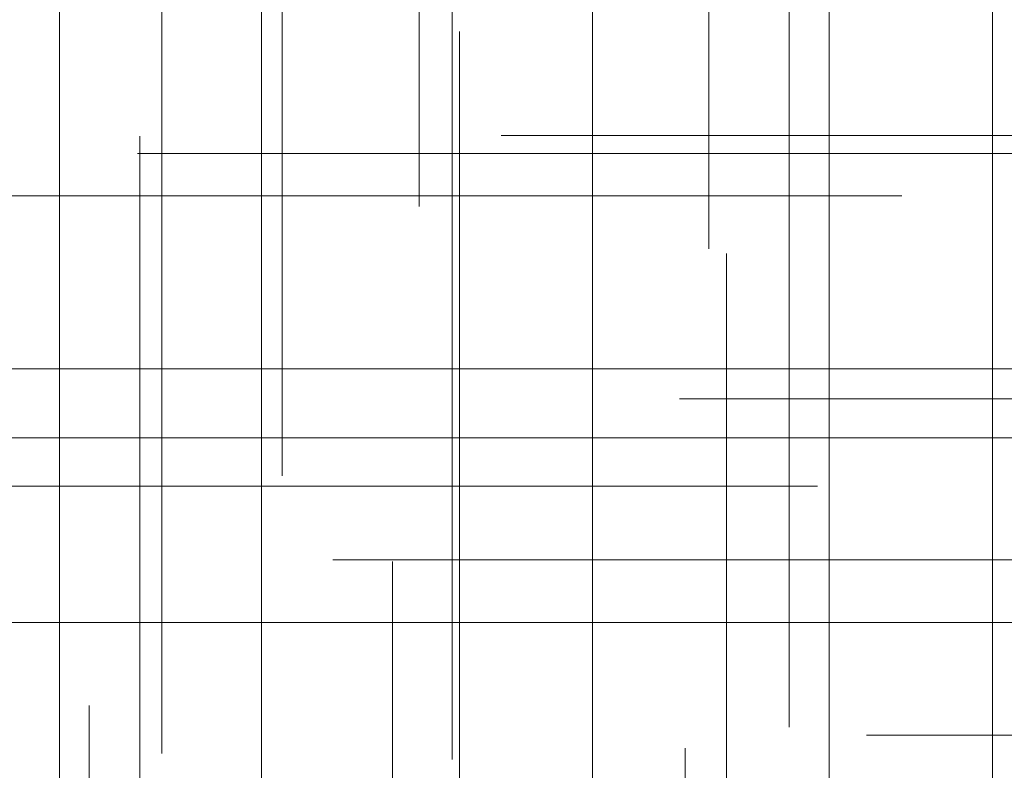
# Model space of a CAD drawing. Header units: millimetres. Extents: x -50 to 901, y -50 to 714.
# Tile 40 of 186: x -30.57 to -24.05, y 6.04 to 11.01. Entities that reach past the tile are written whole.
import ezdxf

# ---------------------------------------------------------------- set-up
doc = ezdxf.new("R2010")
doc.units = ezdxf.units.MM

# ---------------------------------------------------------------- blocks, each defined once
blk = doc.blocks.new('SW_CENTERMARKSYMBOL_106')
at = {"color": 0, "linetype": 'Continuous', "lineweight": 18}
for p, q in [((-5, 0), (-5.5209, 0)), ((0, 0), (-5, 0))]:
    blk.add_line(p, q, dxfattribs=at)
blk = doc.blocks.new('SW_CENTERMARKSYMBOL_107')
at = {"color": 0, "linetype": 'Continuous', "lineweight": 18}
for p, q in [((-5, 0), (-5.6063, 0)), ((0, 0), (-5, 0))]:
    blk.add_line(p, q, dxfattribs=at)
blk = doc.blocks.new('SW_CENTERMARKSYMBOL_109')
at = {"color": 0, "linetype": 'Continuous', "lineweight": 18}
for p, q in [((0, 0), (0, -5)), ((0, -5), (0, -5.6932))]:
    blk.add_line(p, q, dxfattribs=at)
blk = doc.blocks.new('SW_CENTERMARKSYMBOL_110')
at = {"color": 0, "linetype": 'Continuous', "lineweight": 18}
for p, q in [((0, 0), (0, -5)), ((0, -5), (0, -5.6585))]:
    blk.add_line(p, q, dxfattribs=at)
blk = doc.blocks.new('SW_CENTERMARKSYMBOL_111')
at = {"color": 0, "linetype": 'Continuous', "lineweight": 18}
for p, q in [((0, 0), (0, 5)), ((-5, 0), (-5.6585, 0)), ((0, 0), (-5, 0)), ((0, 0), (0, -5)), ((0, 0), (5, 0))]:
    blk.add_line(p, q, dxfattribs=at)
blk = doc.blocks.new('SW_CENTERMARKSYMBOL_112')
at = {"color": 0, "linetype": 'Continuous', "lineweight": 18}
for p, q in [((0, 5), (0, 5.6932)), ((0, 0), (0, 5))]:
    blk.add_line(p, q, dxfattribs=at)
blk = doc.blocks.new('SW_CENTERMARKSYMBOL_114')
at = {"color": 0, "linetype": 'Continuous', "lineweight": 18}
for p, q in [((-5, 0), (-5.6463, 0)), ((0, 0), (-5, 0))]:
    blk.add_line(p, q, dxfattribs=at)
blk = doc.blocks.new('SW_CENTERMARKSYMBOL_116')
at = {"color": 0, "linetype": 'Continuous', "lineweight": 18}
for p, q in [((-5, 0), (-5.6063, 0)), ((0, 0), (-5, 0))]:
    blk.add_line(p, q, dxfattribs=at)
blk = doc.blocks.new('SW_CENTERMARKSYMBOL_117')
at = {"color": 0, "linetype": 'Continuous', "lineweight": 18}
for p, q in [((0, 0), (0, 5)), ((-5, 0), (-5.6585, 0)), ((0, 0), (-5, 0)), ((0, 0), (0, -5)), ((0, 0), (5, 0))]:
    blk.add_line(p, q, dxfattribs=at)
blk = doc.blocks.new('SW_CENTERMARKSYMBOL_118')
at = {"color": 0, "linetype": 'Continuous', "lineweight": 18}
for q in [(0, 5), (-5, 0), (0, -5), (5, 0)]:
    blk.add_line((0, 0), q, dxfattribs=at)
blk = doc.blocks.new('SW_CENTERMARKSYMBOL_119')
at = {"color": 0, "linetype": 'Continuous', "lineweight": 18}
for q in [(0, 5), (-5, 0), (0, -5), (5, 0)]:
    blk.add_line((0, 0), q, dxfattribs=at)
blk = doc.blocks.new('SW_CENTERMARKSYMBOL_133')
at = {"color": 0, "linetype": 'Continuous', "lineweight": 18}
for p, q in [((0, 0), (0, -5)), ((0, -5), (0, -5.6932))]:
    blk.add_line(p, q, dxfattribs=at)
blk = doc.blocks.new('SW_CENTERMARKSYMBOL_152')
at = {"color": 0, "linetype": 'Continuous', "lineweight": 18}
for p, q in [((0, 5), (0, 5.6585)), ((0, 0), (0, 5))]:
    blk.add_line(p, q, dxfattribs=at)
blk = doc.blocks.new('SW_CENTERMARKSYMBOL_153')
at = {"color": 0, "linetype": 'Continuous', "lineweight": 18}
blk.add_line((0, 5), (0, 5.6932), dxfattribs=at)
blk = doc.blocks.new('SW_CENTERMARKSYMBOL_158')
at = {"color": 0, "linetype": 'Continuous', "lineweight": 18}
for p, q in [((0, 5), (0, 5.6585)), ((0, 0), (0, 5))]:
    blk.add_line(p, q, dxfattribs=at)
blk = doc.blocks.new('SW_CENTERMARKSYMBOL_159')
at = {"color": 0, "linetype": 'Continuous', "lineweight": 18}
for p, q in [((0, 5), (0, 5.6585)), ((0, 0), (0, 5))]:
    blk.add_line(p, q, dxfattribs=at)
blk = doc.blocks.new('SW_CENTERMARKSYMBOL_167')
at = {"color": 0, "linetype": 'Continuous', "lineweight": 18}
blk.add_line((0, 5), (0, 5.6585), dxfattribs=at)
blk = doc.blocks.new('SW_CENTERMARKSYMBOL_353')
at = {"color": 0, "linetype": 'Continuous', "lineweight": 18}
for p, q in [((0, 0), (5, 0)), ((5, 0), (5.5747, 0))]:
    blk.add_line(p, q, dxfattribs=at)
blk = doc.blocks.new('SW_CENTERMARKSYMBOL_354')
at = {"color": 0, "linetype": 'Continuous', "lineweight": 18}
for p, q in [((0, 0), (0, 5)), ((0, 0), (-5, 0)), ((0, 0), (0, -5)), ((0, 0), (5, 0)), ((5, 0), (5.5747, 0))]:
    blk.add_line(p, q, dxfattribs=at)
blk = doc.blocks.new('SW_CENTERMARKSYMBOL_355')
at = {"color": 0, "linetype": 'Continuous', "lineweight": 18}
for p, q in [((0, 0), (0, -5)), ((0, -5), (0, -5.5747))]:
    blk.add_line(p, q, dxfattribs=at)
blk = doc.blocks.new('SW_CENTERMARKSYMBOL_356')
at = {"color": 0, "linetype": 'Continuous', "lineweight": 18}
for p, q in [((0, 0), (0, -5)), ((0, -5), (0, -5.5747))]:
    blk.add_line(p, q, dxfattribs=at)
blk = doc.blocks.new('SW_CENTERMARKSYMBOL_357')
at = {"color": 0, "linetype": 'Continuous', "lineweight": 18}
for p, q in [((0, 0), (0, -5)), ((0, -5), (0, -5.5747))]:
    blk.add_line(p, q, dxfattribs=at)
blk = doc.blocks.new('SW_CENTERMARKSYMBOL_669')
at = {"color": 0, "linetype": 'Continuous', "lineweight": 18}
for p, q in [((-5, 0), (-5.5209, 0)), ((0, 0), (-5, 0))]:
    blk.add_line(p, q, dxfattribs=at)
blk = doc.blocks.new('SW_CENTERMARKSYMBOL_670')
at = {"color": 0, "linetype": 'Continuous', "lineweight": 18}
for p, q in [((-5, 0), (-5.6063, 0)), ((0, 0), (-5, 0))]:
    blk.add_line(p, q, dxfattribs=at)
blk = doc.blocks.new('SW_CENTERMARKSYMBOL_672')
at = {"color": 0, "linetype": 'Continuous', "lineweight": 18}
for p, q in [((0, 0), (0, -5)), ((0, -5), (0, -5.6932))]:
    blk.add_line(p, q, dxfattribs=at)
blk = doc.blocks.new('SW_CENTERMARKSYMBOL_673')
at = {"color": 0, "linetype": 'Continuous', "lineweight": 18}
for p, q in [((0, 0), (0, -5)), ((0, -5), (0, -5.6585))]:
    blk.add_line(p, q, dxfattribs=at)
blk = doc.blocks.new('SW_CENTERMARKSYMBOL_674')
at = {"color": 0, "linetype": 'Continuous', "lineweight": 18}
for p, q in [((0, 0), (0, 5)), ((-5, 0), (-5.6585, 0)), ((0, 0), (-5, 0)), ((0, 0), (0, -5)), ((0, 0), (5, 0))]:
    blk.add_line(p, q, dxfattribs=at)
blk = doc.blocks.new('SW_CENTERMARKSYMBOL_675')
at = {"color": 0, "linetype": 'Continuous', "lineweight": 18}
for p, q in [((0, 5), (0, 5.6932)), ((0, 0), (0, 5))]:
    blk.add_line(p, q, dxfattribs=at)
blk = doc.blocks.new('SW_CENTERMARKSYMBOL_677')
at = {"color": 0, "linetype": 'Continuous', "lineweight": 18}
for p, q in [((-5, 0), (-5.6463, 0)), ((0, 0), (-5, 0))]:
    blk.add_line(p, q, dxfattribs=at)
blk = doc.blocks.new('SW_CENTERMARKSYMBOL_679')
at = {"color": 0, "linetype": 'Continuous', "lineweight": 18}
for p, q in [((-5, 0), (-5.6063, 0)), ((0, 0), (-5, 0))]:
    blk.add_line(p, q, dxfattribs=at)
blk = doc.blocks.new('SW_CENTERMARKSYMBOL_680')
at = {"color": 0, "linetype": 'Continuous', "lineweight": 18}
for p, q in [((0, 0), (0, 5)), ((-5, 0), (-5.6585, 0)), ((0, 0), (-5, 0)), ((0, 0), (0, -5)), ((0, 0), (5, 0))]:
    blk.add_line(p, q, dxfattribs=at)
blk = doc.blocks.new('SW_CENTERMARKSYMBOL_681')
at = {"color": 0, "linetype": 'Continuous', "lineweight": 18}
for q in [(0, 5), (-5, 0), (0, -5), (5, 0)]:
    blk.add_line((0, 0), q, dxfattribs=at)
blk = doc.blocks.new('SW_CENTERMARKSYMBOL_682')
at = {"color": 0, "linetype": 'Continuous', "lineweight": 18}
for q in [(0, 5), (-5, 0), (0, -5), (5, 0)]:
    blk.add_line((0, 0), q, dxfattribs=at)
blk = doc.blocks.new('SW_CENTERMARKSYMBOL_696')
at = {"color": 0, "linetype": 'Continuous', "lineweight": 18}
for p, q in [((0, 0), (0, -5)), ((0, -5), (0, -5.6932))]:
    blk.add_line(p, q, dxfattribs=at)
blk = doc.blocks.new('SW_CENTERMARKSYMBOL_715')
at = {"color": 0, "linetype": 'Continuous', "lineweight": 18}
for p, q in [((0, 5), (0, 5.6585)), ((0, 0), (0, 5))]:
    blk.add_line(p, q, dxfattribs=at)
blk = doc.blocks.new('SW_CENTERMARKSYMBOL_716')
at = {"color": 0, "linetype": 'Continuous', "lineweight": 18}
blk.add_line((0, 5), (0, 5.6932), dxfattribs=at)
blk = doc.blocks.new('SW_CENTERMARKSYMBOL_721')
at = {"color": 0, "linetype": 'Continuous', "lineweight": 18}
for p, q in [((0, 5), (0, 5.6585)), ((0, 0), (0, 5))]:
    blk.add_line(p, q, dxfattribs=at)
blk = doc.blocks.new('SW_CENTERMARKSYMBOL_722')
at = {"color": 0, "linetype": 'Continuous', "lineweight": 18}
for p, q in [((0, 5), (0, 5.6585)), ((0, 0), (0, 5))]:
    blk.add_line(p, q, dxfattribs=at)
blk = doc.blocks.new('SW_CENTERMARKSYMBOL_730')
at = {"color": 0, "linetype": 'Continuous', "lineweight": 18}
blk.add_line((0, 5), (0, 5.6585), dxfattribs=at)
blk = doc.blocks.new('SW_CENTERMARKSYMBOL_916')
at = {"color": 0, "linetype": 'Continuous', "lineweight": 18}
for p, q in [((0, 0), (5, 0)), ((5, 0), (5.5747, 0))]:
    blk.add_line(p, q, dxfattribs=at)
blk = doc.blocks.new('SW_CENTERMARKSYMBOL_917')
at = {"color": 0, "linetype": 'Continuous', "lineweight": 18}
for p, q in [((0, 0), (0, 5)), ((0, 0), (-5, 0)), ((0, 0), (0, -5)), ((0, 0), (5, 0)), ((5, 0), (5.5747, 0))]:
    blk.add_line(p, q, dxfattribs=at)
blk = doc.blocks.new('SW_CENTERMARKSYMBOL_918')
at = {"color": 0, "linetype": 'Continuous', "lineweight": 18}
for p, q in [((0, 0), (0, -5)), ((0, -5), (0, -5.5747))]:
    blk.add_line(p, q, dxfattribs=at)
blk = doc.blocks.new('SW_CENTERMARKSYMBOL_919')
at = {"color": 0, "linetype": 'Continuous', "lineweight": 18}
for p, q in [((0, 0), (0, -5)), ((0, -5), (0, -5.5747))]:
    blk.add_line(p, q, dxfattribs=at)
blk = doc.blocks.new('SW_CENTERMARKSYMBOL_920')
at = {"color": 0, "linetype": 'Continuous', "lineweight": 18}
for p, q in [((0, 0), (0, -5)), ((0, -5), (0, -5.5747))]:
    blk.add_line(p, q, dxfattribs=at)
blk = doc.blocks.new('SW_CENTERMARKSYMBOL_1232')
at = {"color": 0, "linetype": 'Continuous', "lineweight": 18}
for p, q in [((-5, 0), (-5.5209, 0)), ((0, 0), (-5, 0))]:
    blk.add_line(p, q, dxfattribs=at)
blk = doc.blocks.new('SW_CENTERMARKSYMBOL_1233')
at = {"color": 0, "linetype": 'Continuous', "lineweight": 18}
for p, q in [((-5, 0), (-5.6063, 0)), ((0, 0), (-5, 0))]:
    blk.add_line(p, q, dxfattribs=at)
blk = doc.blocks.new('SW_CENTERMARKSYMBOL_1235')
at = {"color": 0, "linetype": 'Continuous', "lineweight": 18}
for p, q in [((0, 0), (0, -5)), ((0, -5), (0, -5.6932))]:
    blk.add_line(p, q, dxfattribs=at)
blk = doc.blocks.new('SW_CENTERMARKSYMBOL_1236')
at = {"color": 0, "linetype": 'Continuous', "lineweight": 18}
for p, q in [((0, 0), (0, -5)), ((0, -5), (0, -5.6585))]:
    blk.add_line(p, q, dxfattribs=at)
blk = doc.blocks.new('SW_CENTERMARKSYMBOL_1237')
at = {"color": 0, "linetype": 'Continuous', "lineweight": 18}
for p, q in [((0, 0), (0, 5)), ((-5, 0), (-5.6585, 0)), ((0, 0), (-5, 0)), ((0, 0), (0, -5)), ((0, 0), (5, 0))]:
    blk.add_line(p, q, dxfattribs=at)
blk = doc.blocks.new('SW_CENTERMARKSYMBOL_1238')
at = {"color": 0, "linetype": 'Continuous', "lineweight": 18}
for p, q in [((0, 5), (0, 5.6932)), ((0, 0), (0, 5))]:
    blk.add_line(p, q, dxfattribs=at)
blk = doc.blocks.new('SW_CENTERMARKSYMBOL_1240')
at = {"color": 0, "linetype": 'Continuous', "lineweight": 18}
for p, q in [((-5, 0), (-5.6463, 0)), ((0, 0), (-5, 0))]:
    blk.add_line(p, q, dxfattribs=at)
blk = doc.blocks.new('SW_CENTERMARKSYMBOL_1242')
at = {"color": 0, "linetype": 'Continuous', "lineweight": 18}
for p, q in [((-5, 0), (-5.6063, 0)), ((0, 0), (-5, 0))]:
    blk.add_line(p, q, dxfattribs=at)
blk = doc.blocks.new('SW_CENTERMARKSYMBOL_1243')
at = {"color": 0, "linetype": 'Continuous', "lineweight": 18}
for p, q in [((0, 0), (0, 5)), ((-5, 0), (-5.6585, 0)), ((0, 0), (-5, 0)), ((0, 0), (0, -5)), ((0, 0), (5, 0))]:
    blk.add_line(p, q, dxfattribs=at)
blk = doc.blocks.new('SW_CENTERMARKSYMBOL_1244')
at = {"color": 0, "linetype": 'Continuous', "lineweight": 18}
for q in [(0, 5), (-5, 0), (0, -5), (5, 0)]:
    blk.add_line((0, 0), q, dxfattribs=at)
blk = doc.blocks.new('SW_CENTERMARKSYMBOL_1245')
at = {"color": 0, "linetype": 'Continuous', "lineweight": 18}
for q in [(0, 5), (-5, 0), (0, -5), (5, 0)]:
    blk.add_line((0, 0), q, dxfattribs=at)
blk = doc.blocks.new('SW_CENTERMARKSYMBOL_1259')
at = {"color": 0, "linetype": 'Continuous', "lineweight": 18}
for p, q in [((0, 0), (0, -5)), ((0, -5), (0, -5.6932))]:
    blk.add_line(p, q, dxfattribs=at)
blk = doc.blocks.new('SW_CENTERMARKSYMBOL_1278')
at = {"color": 0, "linetype": 'Continuous', "lineweight": 18}
for p, q in [((0, 5), (0, 5.6585)), ((0, 0), (0, 5))]:
    blk.add_line(p, q, dxfattribs=at)
blk = doc.blocks.new('SW_CENTERMARKSYMBOL_1279')
at = {"color": 0, "linetype": 'Continuous', "lineweight": 18}
blk.add_line((0, 5), (0, 5.6932), dxfattribs=at)
blk = doc.blocks.new('SW_CENTERMARKSYMBOL_1284')
at = {"color": 0, "linetype": 'Continuous', "lineweight": 18}
for p, q in [((0, 5), (0, 5.6585)), ((0, 0), (0, 5))]:
    blk.add_line(p, q, dxfattribs=at)
blk = doc.blocks.new('SW_CENTERMARKSYMBOL_1285')
at = {"color": 0, "linetype": 'Continuous', "lineweight": 18}
for p, q in [((0, 5), (0, 5.6585)), ((0, 0), (0, 5))]:
    blk.add_line(p, q, dxfattribs=at)
blk = doc.blocks.new('SW_CENTERMARKSYMBOL_1293')
at = {"color": 0, "linetype": 'Continuous', "lineweight": 18}
blk.add_line((0, 5), (0, 5.6585), dxfattribs=at)
blk = doc.blocks.new('SW_CENTERMARKSYMBOL_1479')
at = {"color": 0, "linetype": 'Continuous', "lineweight": 18}
for p, q in [((0, 0), (5, 0)), ((5, 0), (5.5747, 0))]:
    blk.add_line(p, q, dxfattribs=at)
blk = doc.blocks.new('SW_CENTERMARKSYMBOL_1480')
at = {"color": 0, "linetype": 'Continuous', "lineweight": 18}
for p, q in [((0, 0), (0, 5)), ((0, 0), (-5, 0)), ((0, 0), (0, -5)), ((0, 0), (5, 0)), ((5, 0), (5.5747, 0))]:
    blk.add_line(p, q, dxfattribs=at)
blk = doc.blocks.new('SW_CENTERMARKSYMBOL_1481')
at = {"color": 0, "linetype": 'Continuous', "lineweight": 18}
for p, q in [((0, 0), (0, -5)), ((0, -5), (0, -5.5747))]:
    blk.add_line(p, q, dxfattribs=at)
blk = doc.blocks.new('SW_CENTERMARKSYMBOL_1482')
at = {"color": 0, "linetype": 'Continuous', "lineweight": 18}
for p, q in [((0, 0), (0, -5)), ((0, -5), (0, -5.5747))]:
    blk.add_line(p, q, dxfattribs=at)
blk = doc.blocks.new('SW_CENTERMARKSYMBOL_1483')
at = {"color": 0, "linetype": 'Continuous', "lineweight": 18}
for p, q in [((0, 0), (0, -5)), ((0, -5), (0, -5.5747))]:
    blk.add_line(p, q, dxfattribs=at)
blk = doc.blocks.new('SW_CENTERMARKSYMBOL_1795')
at = {"color": 0, "linetype": 'Continuous', "lineweight": 18}
for p, q in [((-5, 0), (-5.5209, 0)), ((0, 0), (-5, 0))]:
    blk.add_line(p, q, dxfattribs=at)
blk = doc.blocks.new('SW_CENTERMARKSYMBOL_1796')
at = {"color": 0, "linetype": 'Continuous', "lineweight": 18}
for p, q in [((-5, 0), (-5.6063, 0)), ((0, 0), (-5, 0))]:
    blk.add_line(p, q, dxfattribs=at)
blk = doc.blocks.new('SW_CENTERMARKSYMBOL_1798')
at = {"color": 0, "linetype": 'Continuous', "lineweight": 18}
for p, q in [((0, 0), (0, -5)), ((0, -5), (0, -5.6932))]:
    blk.add_line(p, q, dxfattribs=at)
blk = doc.blocks.new('SW_CENTERMARKSYMBOL_1799')
at = {"color": 0, "linetype": 'Continuous', "lineweight": 18}
for p, q in [((0, 0), (0, -5)), ((0, -5), (0, -5.6585))]:
    blk.add_line(p, q, dxfattribs=at)
blk = doc.blocks.new('SW_CENTERMARKSYMBOL_1800')
at = {"color": 0, "linetype": 'Continuous', "lineweight": 18}
for p, q in [((0, 0), (0, 5)), ((-5, 0), (-5.6585, 0)), ((0, 0), (-5, 0)), ((0, 0), (0, -5)), ((0, 0), (5, 0))]:
    blk.add_line(p, q, dxfattribs=at)
blk = doc.blocks.new('SW_CENTERMARKSYMBOL_1801')
at = {"color": 0, "linetype": 'Continuous', "lineweight": 18}
for p, q in [((0, 5), (0, 5.6932)), ((0, 0), (0, 5))]:
    blk.add_line(p, q, dxfattribs=at)
blk = doc.blocks.new('SW_CENTERMARKSYMBOL_1803')
at = {"color": 0, "linetype": 'Continuous', "lineweight": 18}
for p, q in [((-5, 0), (-5.6463, 0)), ((0, 0), (-5, 0))]:
    blk.add_line(p, q, dxfattribs=at)
blk = doc.blocks.new('SW_CENTERMARKSYMBOL_1805')
at = {"color": 0, "linetype": 'Continuous', "lineweight": 18}
for p, q in [((-5, 0), (-5.6063, 0)), ((0, 0), (-5, 0))]:
    blk.add_line(p, q, dxfattribs=at)
blk = doc.blocks.new('SW_CENTERMARKSYMBOL_1806')
at = {"color": 0, "linetype": 'Continuous', "lineweight": 18}
for p, q in [((0, 0), (0, 5)), ((-5, 0), (-5.6585, 0)), ((0, 0), (-5, 0)), ((0, 0), (0, -5)), ((0, 0), (5, 0))]:
    blk.add_line(p, q, dxfattribs=at)
blk = doc.blocks.new('SW_CENTERMARKSYMBOL_1807')
at = {"color": 0, "linetype": 'Continuous', "lineweight": 18}
for q in [(0, 5), (-5, 0), (0, -5), (5, 0)]:
    blk.add_line((0, 0), q, dxfattribs=at)
blk = doc.blocks.new('SW_CENTERMARKSYMBOL_1808')
at = {"color": 0, "linetype": 'Continuous', "lineweight": 18}
for q in [(0, 5), (-5, 0), (0, -5), (5, 0)]:
    blk.add_line((0, 0), q, dxfattribs=at)
blk = doc.blocks.new('SW_CENTERMARKSYMBOL_1822')
at = {"color": 0, "linetype": 'Continuous', "lineweight": 18}
for p, q in [((0, 0), (0, -5)), ((0, -5), (0, -5.6932))]:
    blk.add_line(p, q, dxfattribs=at)
blk = doc.blocks.new('SW_CENTERMARKSYMBOL_1841')
at = {"color": 0, "linetype": 'Continuous', "lineweight": 18}
for p, q in [((0, 5), (0, 5.6585)), ((0, 0), (0, 5))]:
    blk.add_line(p, q, dxfattribs=at)
blk = doc.blocks.new('SW_CENTERMARKSYMBOL_1842')
at = {"color": 0, "linetype": 'Continuous', "lineweight": 18}
blk.add_line((0, 5), (0, 5.6932), dxfattribs=at)
blk = doc.blocks.new('SW_CENTERMARKSYMBOL_1847')
at = {"color": 0, "linetype": 'Continuous', "lineweight": 18}
for p, q in [((0, 5), (0, 5.6585)), ((0, 0), (0, 5))]:
    blk.add_line(p, q, dxfattribs=at)
blk = doc.blocks.new('SW_CENTERMARKSYMBOL_1848')
at = {"color": 0, "linetype": 'Continuous', "lineweight": 18}
for p, q in [((0, 5), (0, 5.6585)), ((0, 0), (0, 5))]:
    blk.add_line(p, q, dxfattribs=at)
blk = doc.blocks.new('SW_CENTERMARKSYMBOL_1856')
at = {"color": 0, "linetype": 'Continuous', "lineweight": 18}
blk.add_line((0, 5), (0, 5.6585), dxfattribs=at)
blk = doc.blocks.new('SW_CENTERMARKSYMBOL_2042')
at = {"color": 0, "linetype": 'Continuous', "lineweight": 18}
for p, q in [((0, 0), (5, 0)), ((5, 0), (5.5747, 0))]:
    blk.add_line(p, q, dxfattribs=at)
blk = doc.blocks.new('SW_CENTERMARKSYMBOL_2043')
at = {"color": 0, "linetype": 'Continuous', "lineweight": 18}
for p, q in [((0, 0), (0, 5)), ((0, 0), (-5, 0)), ((0, 0), (0, -5)), ((0, 0), (5, 0)), ((5, 0), (5.5747, 0))]:
    blk.add_line(p, q, dxfattribs=at)
blk = doc.blocks.new('SW_CENTERMARKSYMBOL_2044')
at = {"color": 0, "linetype": 'Continuous', "lineweight": 18}
for p, q in [((0, 0), (0, -5)), ((0, -5), (0, -5.5747))]:
    blk.add_line(p, q, dxfattribs=at)
blk = doc.blocks.new('SW_CENTERMARKSYMBOL_2045')
at = {"color": 0, "linetype": 'Continuous', "lineweight": 18}
for p, q in [((0, 0), (0, -5)), ((0, -5), (0, -5.5747))]:
    blk.add_line(p, q, dxfattribs=at)
blk = doc.blocks.new('SW_CENTERMARKSYMBOL_2046')
at = {"color": 0, "linetype": 'Continuous', "lineweight": 18}
for p, q in [((0, 0), (0, -5)), ((0, -5), (0, -5.5747))]:
    blk.add_line(p, q, dxfattribs=at)
blk = doc.blocks.new('SW_CENTERMARKSYMBOL_2358')
at = {"color": 0, "linetype": 'Continuous', "lineweight": 18}
for p, q in [((-5, 0), (-5.5209, 0)), ((0, 0), (-5, 0))]:
    blk.add_line(p, q, dxfattribs=at)
blk = doc.blocks.new('SW_CENTERMARKSYMBOL_2359')
at = {"color": 0, "linetype": 'Continuous', "lineweight": 18}
for p, q in [((-5, 0), (-5.6063, 0)), ((0, 0), (-5, 0))]:
    blk.add_line(p, q, dxfattribs=at)
blk = doc.blocks.new('SW_CENTERMARKSYMBOL_2361')
at = {"color": 0, "linetype": 'Continuous', "lineweight": 18}
for p, q in [((0, 0), (0, -5)), ((0, -5), (0, -5.6932))]:
    blk.add_line(p, q, dxfattribs=at)
blk = doc.blocks.new('SW_CENTERMARKSYMBOL_2362')
at = {"color": 0, "linetype": 'Continuous', "lineweight": 18}
for p, q in [((0, 0), (0, -5)), ((0, -5), (0, -5.6585))]:
    blk.add_line(p, q, dxfattribs=at)
blk = doc.blocks.new('SW_CENTERMARKSYMBOL_2363')
at = {"color": 0, "linetype": 'Continuous', "lineweight": 18}
for p, q in [((0, 0), (0, 5)), ((-5, 0), (-5.6585, 0)), ((0, 0), (-5, 0)), ((0, 0), (0, -5)), ((0, 0), (5, 0))]:
    blk.add_line(p, q, dxfattribs=at)
blk = doc.blocks.new('SW_CENTERMARKSYMBOL_2364')
at = {"color": 0, "linetype": 'Continuous', "lineweight": 18}
for p, q in [((0, 5), (0, 5.6932)), ((0, 0), (0, 5))]:
    blk.add_line(p, q, dxfattribs=at)
blk = doc.blocks.new('SW_CENTERMARKSYMBOL_2366')
at = {"color": 0, "linetype": 'Continuous', "lineweight": 18}
for p, q in [((-5, 0), (-5.6463, 0)), ((0, 0), (-5, 0))]:
    blk.add_line(p, q, dxfattribs=at)
blk = doc.blocks.new('SW_CENTERMARKSYMBOL_2368')
at = {"color": 0, "linetype": 'Continuous', "lineweight": 18}
for p, q in [((-5, 0), (-5.6063, 0)), ((0, 0), (-5, 0))]:
    blk.add_line(p, q, dxfattribs=at)
blk = doc.blocks.new('SW_CENTERMARKSYMBOL_2369')
at = {"color": 0, "linetype": 'Continuous', "lineweight": 18}
for p, q in [((0, 0), (0, 5)), ((-5, 0), (-5.6585, 0)), ((0, 0), (-5, 0)), ((0, 0), (0, -5)), ((0, 0), (5, 0))]:
    blk.add_line(p, q, dxfattribs=at)
blk = doc.blocks.new('SW_CENTERMARKSYMBOL_2370')
at = {"color": 0, "linetype": 'Continuous', "lineweight": 18}
for q in [(0, 5), (-5, 0), (0, -5), (5, 0)]:
    blk.add_line((0, 0), q, dxfattribs=at)
blk = doc.blocks.new('SW_CENTERMARKSYMBOL_2371')
at = {"color": 0, "linetype": 'Continuous', "lineweight": 18}
for q in [(0, 5), (-5, 0), (0, -5), (5, 0)]:
    blk.add_line((0, 0), q, dxfattribs=at)
blk = doc.blocks.new('SW_CENTERMARKSYMBOL_2385')
at = {"color": 0, "linetype": 'Continuous', "lineweight": 18}
for p, q in [((0, 0), (0, -5)), ((0, -5), (0, -5.6932))]:
    blk.add_line(p, q, dxfattribs=at)
blk = doc.blocks.new('SW_CENTERMARKSYMBOL_2404')
at = {"color": 0, "linetype": 'Continuous', "lineweight": 18}
for p, q in [((0, 5), (0, 5.6585)), ((0, 0), (0, 5))]:
    blk.add_line(p, q, dxfattribs=at)
blk = doc.blocks.new('SW_CENTERMARKSYMBOL_2405')
at = {"color": 0, "linetype": 'Continuous', "lineweight": 18}
blk.add_line((0, 5), (0, 5.6932), dxfattribs=at)
blk = doc.blocks.new('SW_CENTERMARKSYMBOL_2410')
at = {"color": 0, "linetype": 'Continuous', "lineweight": 18}
for p, q in [((0, 5), (0, 5.6585)), ((0, 0), (0, 5))]:
    blk.add_line(p, q, dxfattribs=at)
blk = doc.blocks.new('SW_CENTERMARKSYMBOL_2411')
at = {"color": 0, "linetype": 'Continuous', "lineweight": 18}
for p, q in [((0, 5), (0, 5.6585)), ((0, 0), (0, 5))]:
    blk.add_line(p, q, dxfattribs=at)
blk = doc.blocks.new('SW_CENTERMARKSYMBOL_2419')
at = {"color": 0, "linetype": 'Continuous', "lineweight": 18}
blk.add_line((0, 5), (0, 5.6585), dxfattribs=at)
blk = doc.blocks.new('SW_CENTERMARKSYMBOL_2605')
at = {"color": 0, "linetype": 'Continuous', "lineweight": 18}
for p, q in [((0, 0), (5, 0)), ((5, 0), (5.5747, 0))]:
    blk.add_line(p, q, dxfattribs=at)
blk = doc.blocks.new('SW_CENTERMARKSYMBOL_2606')
at = {"color": 0, "linetype": 'Continuous', "lineweight": 18}
for p, q in [((0, 0), (0, 5)), ((0, 0), (-5, 0)), ((0, 0), (0, -5)), ((0, 0), (5, 0)), ((5, 0), (5.5747, 0))]:
    blk.add_line(p, q, dxfattribs=at)
blk = doc.blocks.new('SW_CENTERMARKSYMBOL_2607')
at = {"color": 0, "linetype": 'Continuous', "lineweight": 18}
for p, q in [((0, 0), (0, -5)), ((0, -5), (0, -5.5747))]:
    blk.add_line(p, q, dxfattribs=at)
blk = doc.blocks.new('SW_CENTERMARKSYMBOL_2608')
at = {"color": 0, "linetype": 'Continuous', "lineweight": 18}
for p, q in [((0, 0), (0, -5)), ((0, -5), (0, -5.5747))]:
    blk.add_line(p, q, dxfattribs=at)
blk = doc.blocks.new('SW_CENTERMARKSYMBOL_2609')
at = {"color": 0, "linetype": 'Continuous', "lineweight": 18}
for p, q in [((0, 0), (0, -5)), ((0, -5), (0, -5.5747))]:
    blk.add_line(p, q, dxfattribs=at)

msp = doc.modelspace()

# ---------------------------------------------------------------- linework, layer by layer
at = {"color": 7, "linetype": 'Continuous', "lineweight": 25}
for radius in [45, 45, 45, 45, 45, 43.8964, 43.8964, 43.8964, 43.8964, 43.8964, 43.6219, 43.6219, 43.6219, 43.6219, 43.6219, 42.2814, 42.2814, 42.2814, 42.2814, 42.2814, 35.2814, 35.2814, 35.2814, 35.2814, 35.2814, 33.2814, 33.2814, 33.2814, 33.2814, 33.2814]:
    msp.add_circle((0, 0), radius, dxfattribs=at)
msp.add_arc((0, 0), 50, 94.01152, 175.98848, dxfattribs=at)
msp.add_arc((0, 0), 50, 94.01152, 175.98848, dxfattribs=at)
msp.add_arc((0, 0), 50, 94.01152, 175.98848, dxfattribs=at)
msp.add_arc((0, 0), 50, 94.01152, 175.98848, dxfattribs=at)
msp.add_arc((0, 0), 50, 94.01152, 175.98848, dxfattribs=at)

# ---------------------------------------------------------------- block references
at = {"color": 7, "linetype": 'Continuous', "lineweight": 18}
for name, p in [('SW_CENTERMARKSYMBOL_357', (-27.9244, 15.3515)), ('SW_CENTERMARKSYMBOL_920', (-27.9244, 15.3515)), ('SW_CENTERMARKSYMBOL_1483', (-27.9244, 15.3515)), ('SW_CENTERMARKSYMBOL_2046', (-27.9244, 15.3515)), ('SW_CENTERMARKSYMBOL_2609', (-27.9244, 15.3515)), ('SW_CENTERMARKSYMBOL_133', (-26.0084, 15.1891)), ('SW_CENTERMARKSYMBOL_696', (-26.0084, 15.1891)), ('SW_CENTERMARKSYMBOL_1259', (-26.0084, 15.1891)), ('SW_CENTERMARKSYMBOL_1822', (-26.0084, 15.1891)), ('SW_CENTERMARKSYMBOL_2385', (-26.0084, 15.1891)), ('SW_CENTERMARKSYMBOL_356', (-28.8332, 13.5679)), ('SW_CENTERMARKSYMBOL_919', (-28.8332, 13.5679)), ('SW_CENTERMARKSYMBOL_1482', (-28.8332, 13.5679)), ('SW_CENTERMARKSYMBOL_2045', (-28.8332, 13.5679)), ('SW_CENTERMARKSYMBOL_2608', (-28.8332, 13.5679)), ('SW_CENTERMARKSYMBOL_110', (-25.4776, 11.9888)), ('SW_CENTERMARKSYMBOL_673', (-25.4776, 11.9888)), ('SW_CENTERMARKSYMBOL_1236', (-25.4776, 11.9888)), ('SW_CENTERMARKSYMBOL_1799', (-25.4776, 11.9888)), ('SW_CENTERMARKSYMBOL_2362', (-25.4776, 11.9888)), ('SW_CENTERMARKSYMBOL_109', (-27.707, 11.8096)), ('SW_CENTERMARKSYMBOL_672', (-27.707, 11.8096)), ('SW_CENTERMARKSYMBOL_1235', (-27.707, 11.8096)), ('SW_CENTERMARKSYMBOL_1798', (-27.707, 11.8096)), ('SW_CENTERMARKSYMBOL_2361', (-27.707, 11.8096)), ('SW_CENTERMARKSYMBOL_355', (-29.6282, 11.7306)), ('SW_CENTERMARKSYMBOL_918', (-29.6282, 11.7306)), ('SW_CENTERMARKSYMBOL_1481', (-29.6282, 11.7306)), ('SW_CENTERMARKSYMBOL_2044', (-29.6282, 11.7306)), ('SW_CENTERMARKSYMBOL_2607', (-29.6282, 11.7306)), ('SW_CENTERMARKSYMBOL_107', (-21.777, 10.2475)), ('SW_CENTERMARKSYMBOL_670', (-21.777, 10.2475)), ('SW_CENTERMARKSYMBOL_1233', (-21.777, 10.2475)), ('SW_CENTERMARKSYMBOL_1796', (-21.777, 10.2475)), ('SW_CENTERMARKSYMBOL_2359', (-21.777, 10.2475)), ('SW_CENTERMARKSYMBOL_111', (-24.1319, 10.1272)), ('SW_CENTERMARKSYMBOL_674', (-24.1319, 10.1272)), ('SW_CENTERMARKSYMBOL_1237', (-24.1319, 10.1272)), ('SW_CENTERMARKSYMBOL_1800', (-24.1319, 10.1272)), ('SW_CENTERMARKSYMBOL_2363', (-24.1319, 10.1272)), ('SW_CENTERMARKSYMBOL_354', (-30.3063, 9.8471)), ('SW_CENTERMARKSYMBOL_917', (-30.3063, 9.8471)), ('SW_CENTERMARKSYMBOL_1480', (-30.3063, 9.8471)), ('SW_CENTERMARKSYMBOL_2043', (-30.3063, 9.8471)), ('SW_CENTERMARKSYMBOL_2606', (-30.3063, 9.8471)), ('SW_CENTERMARKSYMBOL_118', (-26.7793, 8.7011)), ('SW_CENTERMARKSYMBOL_681', (-26.7793, 8.7011)), ('SW_CENTERMARKSYMBOL_1244', (-26.7793, 8.7011)), ('SW_CENTERMARKSYMBOL_1807', (-26.7793, 8.7011)), ('SW_CENTERMARKSYMBOL_2370', (-26.7793, 8.7011)), ('SW_CENTERMARKSYMBOL_106', (-20.6822, 8.5039)), ('SW_CENTERMARKSYMBOL_669', (-20.6822, 8.5039)), ('SW_CENTERMARKSYMBOL_1232', (-20.6822, 8.5039)), ('SW_CENTERMARKSYMBOL_1795', (-20.6822, 8.5039)), ('SW_CENTERMARKSYMBOL_2358', (-20.6822, 8.5039)), ('SW_CENTERMARKSYMBOL_119', (-28.9687, 8.2438)), ('SW_CENTERMARKSYMBOL_682', (-28.9687, 8.2438)), ('SW_CENTERMARKSYMBOL_1245', (-28.9687, 8.2438)), ('SW_CENTERMARKSYMBOL_1808', (-28.9687, 8.2438)), ('SW_CENTERMARKSYMBOL_2371', (-28.9687, 8.2438)), ('SW_CENTERMARKSYMBOL_353', (-30.8648, 7.9247)), ('SW_CENTERMARKSYMBOL_916', (-30.8648, 7.9247)), ('SW_CENTERMARKSYMBOL_1479', (-30.8648, 7.9247)), ('SW_CENTERMARKSYMBOL_2042', (-30.8648, 7.9247)), ('SW_CENTERMARKSYMBOL_2605', (-30.8648, 7.9247)), ('SW_CENTERMARKSYMBOL_116', (-22.8896, 7.4373)), ('SW_CENTERMARKSYMBOL_679', (-22.8896, 7.4373)), ('SW_CENTERMARKSYMBOL_1242', (-22.8896, 7.4373)), ('SW_CENTERMARKSYMBOL_1805', (-22.8896, 7.4373)), ('SW_CENTERMARKSYMBOL_2368', (-22.8896, 7.4373)), ('SW_CENTERMARKSYMBOL_117', (-25.2109, 7.0229)), ('SW_CENTERMARKSYMBOL_680', (-25.2109, 7.0229)), ('SW_CENTERMARKSYMBOL_1243', (-25.2109, 7.0229)), ('SW_CENTERMARKSYMBOL_1806', (-25.2109, 7.0229)), ('SW_CENTERMARKSYMBOL_2369', (-25.2109, 7.0229)), ('SW_CENTERMARKSYMBOL_114', (-19.318, 6.2768)), ('SW_CENTERMARKSYMBOL_677', (-19.318, 6.2768)), ('SW_CENTERMARKSYMBOL_1240', (-19.318, 6.2768)), ('SW_CENTERMARKSYMBOL_1803', (-19.318, 6.2768)), ('SW_CENTERMARKSYMBOL_2366', (-19.318, 6.2768)), ('SW_CENTERMARKSYMBOL_159', (-27.6587, 5.2762)), ('SW_CENTERMARKSYMBOL_722', (-27.6587, 5.2762)), ('SW_CENTERMARKSYMBOL_1285', (-27.6587, 5.2762)), ('SW_CENTERMARKSYMBOL_1848', (-27.6587, 5.2762)), ('SW_CENTERMARKSYMBOL_2411', (-27.6587, 5.2762)), ('SW_CENTERMARKSYMBOL_112', (-29.7735, 4.5481)), ('SW_CENTERMARKSYMBOL_675', (-29.7735, 4.5481)), ('SW_CENTERMARKSYMBOL_1238', (-29.7735, 4.5481)), ('SW_CENTERMARKSYMBOL_1801', (-29.7735, 4.5481)), ('SW_CENTERMARKSYMBOL_2364', (-29.7735, 4.5481)), ('SW_CENTERMARKSYMBOL_158', (-25.8923, 3.8077)), ('SW_CENTERMARKSYMBOL_721', (-25.8923, 3.8077)), ('SW_CENTERMARKSYMBOL_1284', (-25.8923, 3.8077)), ('SW_CENTERMARKSYMBOL_1847', (-25.8923, 3.8077)), ('SW_CENTERMARKSYMBOL_2410', (-25.8923, 3.8077)), ('SW_CENTERMARKSYMBOL_152', (-28.1018, 1.768)), ('SW_CENTERMARKSYMBOL_715', (-28.1018, 1.768)), ('SW_CENTERMARKSYMBOL_1278', (-28.1018, 1.768)), ('SW_CENTERMARKSYMBOL_1841', (-28.1018, 1.768)), ('SW_CENTERMARKSYMBOL_2404', (-28.1018, 1.768)), ('SW_CENTERMARKSYMBOL_153', (-30.1087, 0.7806)), ('SW_CENTERMARKSYMBOL_716', (-30.1087, 0.7806)), ('SW_CENTERMARKSYMBOL_1279', (-30.1087, 0.7806)), ('SW_CENTERMARKSYMBOL_1842', (-30.1087, 0.7806)), ('SW_CENTERMARKSYMBOL_2405', (-30.1087, 0.7806)), ('SW_CENTERMARKSYMBOL_167', (-26.1654, 0.5325)), ('SW_CENTERMARKSYMBOL_730', (-26.1654, 0.5325)), ('SW_CENTERMARKSYMBOL_1293', (-26.1654, 0.5325)), ('SW_CENTERMARKSYMBOL_1856', (-26.1654, 0.5325)), ('SW_CENTERMARKSYMBOL_2419', (-26.1654, 0.5325))]:
    msp.add_blockref(name, p, dxfattribs=at)

doc.saveas('drawing.dxf')
